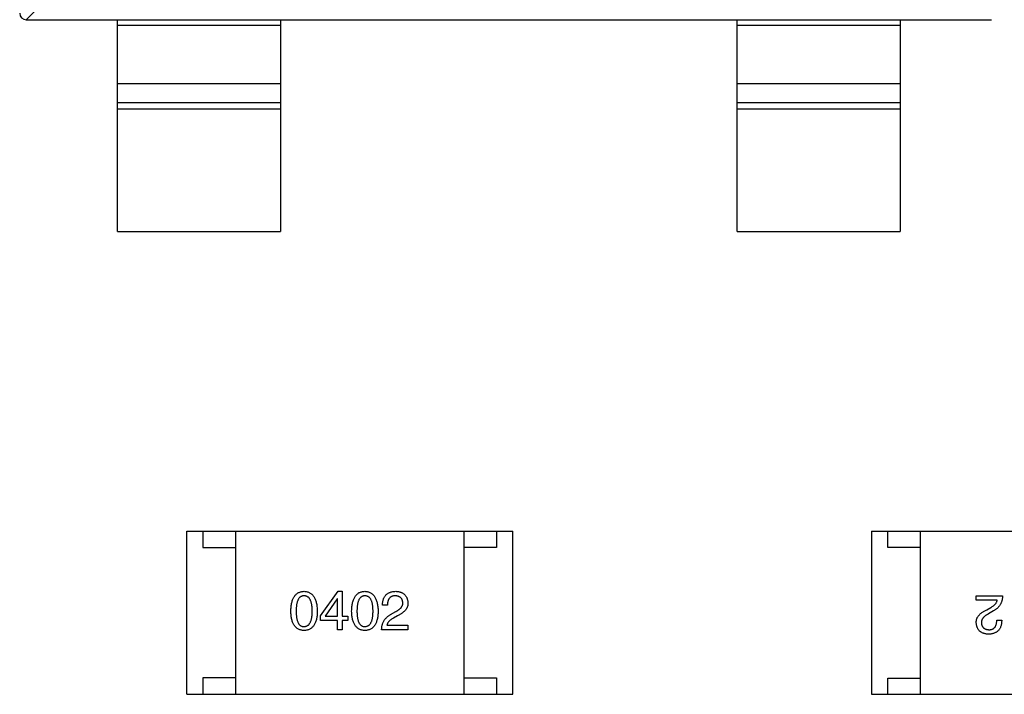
# Model space of a CAD drawing. Header units: millimetres. Extents: x 446.4 to 531.6, y 209.3 to 278.3.
# Tile 22 of 47: x 476.7 to 479.7, y 258.5 to 260.5. Entities that reach past the tile are written whole.
import ezdxf

# ---------------------------------------------------------------- set-up
doc = ezdxf.new("R2010")
doc.units = ezdxf.units.MM
doc.header["$LTSCALE"] = 30.734
doc.layers.get('0').update_dxf_attribs({"linetype": 'CONTINUOUS'})

msp = doc.modelspace()

# ---------------------------------------------------------------- linework, layer by layer
at = {"linetype": 'Continuous'}
for p, q in [((476.7835, 260.6403), (476.6921, 260.5489)), ((476.6924, 260.5489), (479.6524, 260.5489)), ((476.9724, 259.8989), (476.9724, 260.5489)), ((477.4724, 260.5489), (477.4724, 259.8989)), ((478.8724, 259.8989), (478.8724, 260.5489)), ((479.3724, 260.5489), (479.3724, 259.8989)), ((477.4724, 260.5311), (476.9724, 260.5311)), ((479.3724, 260.5311), (478.8724, 260.5311)), ((476.9724, 260.3529), (477.4724, 260.3529)), ((478.8724, 260.3529), (479.3724, 260.3529)), ((476.9724, 260.2949), (477.4724, 260.2949)), ((477.4724, 260.275), (476.9724, 260.275)), ((478.8724, 260.2949), (479.3724, 260.2949)), ((479.3724, 260.275), (478.8724, 260.275)), ((476.9724, 259.8989), (477.4724, 259.8989)), ((478.8724, 259.8989), (479.3724, 259.8989)), ((477.1844, 258.4801), (477.1844, 258.9801)), ((477.1844, 258.9801), (478.1844, 258.9801)), ((477.2344, 258.9801), (477.2344, 258.9301)), ((477.3344, 258.9801), (477.3344, 258.4801)), ((478.0344, 258.9801), (478.0344, 258.4801)), ((478.1344, 258.9801), (478.1344, 258.9301)), ((478.1844, 258.4801), (478.1844, 258.9801)), ((479.2842, 258.9799), (479.2842, 258.4799)), ((479.2842, 258.9799), (480.2842, 258.9799)), ((479.3342, 258.9299), (479.3342, 258.9799)), ((479.4342, 258.4799), (479.4342, 258.9799)), ((477.2344, 258.9301), (477.3344, 258.9301)), ((478.1344, 258.9301), (478.0344, 258.9301)), ((479.4342, 258.9299), (479.3342, 258.9299)), ((477.595, 258.721), (477.6488, 258.7958)), ((477.6488, 258.7958), (477.6613, 258.7958)), ((477.6613, 258.7958), (477.6613, 258.7191)), ((477.6462, 258.7728), (477.6088, 258.7191)), ((477.6468, 258.7728), (477.6462, 258.7728)), ((477.6468, 258.7191), (477.6468, 258.7728)), ((479.6057, 258.7685), (479.6057, 258.7823)), ((479.6057, 258.7823), (479.6864, 258.7823)), ((479.67, 258.7685), (479.6057, 258.7685)), ((477.7999, 258.7532), (477.7848, 258.7532)), ((477.8097, 258.7243), (477.8255, 258.7335)), ((479.6378, 258.739), (479.6503, 258.7462)), ((479.6588, 258.7357), (479.6431, 258.7265)), ((477.595, 258.7066), (477.595, 258.721)), ((477.6468, 258.7066), (477.595, 258.7066)), ((477.6088, 258.7191), (477.6468, 258.7191)), ((477.6468, 258.6778), (477.6468, 258.7066)), ((477.6613, 258.7191), (477.679, 258.7191)), ((477.6613, 258.7066), (477.6613, 258.6778)), ((477.679, 258.7066), (477.6613, 258.7066)), ((477.679, 258.7191), (477.679, 258.7066)), ((477.8307, 258.721), (477.8183, 258.7138)), ((479.6687, 258.7069), (479.6837, 258.7069)), ((477.6613, 258.6778), (477.6468, 258.6778)), ((477.8629, 258.6778), (477.7822, 258.6778)), ((477.7986, 258.6915), (477.8629, 258.6915)), ((477.8629, 258.6915), (477.8629, 258.6778)), ((477.2344, 258.5301), (477.2344, 258.4801)), ((477.3344, 258.5301), (477.2344, 258.5301)), ((478.0344, 258.5301), (478.1344, 258.5301)), ((478.1344, 258.5301), (478.1344, 258.4801)), ((479.3342, 258.4799), (479.3342, 258.5299)), ((479.3342, 258.5299), (479.4342, 258.5299)), ((477.1844, 258.4801), (478.1844, 258.4801)), ((479.2842, 258.4799), (480.2842, 258.4799))]:
    msp.add_line(p, q, dxfattribs=at)
msp.add_arc((476.6924, 260.5689), 0.02, 180, 270, dxfattribs=at)
for points, knots in [([(477.5037, 258.7348), (477.5038, 258.7373), (477.504, 258.742), (477.5046, 258.7488), (477.5055, 258.7552), (477.5067, 258.7611), (477.5082, 258.7666), (477.51, 258.7716), (477.512, 258.7761), (477.5145, 258.7802), (477.5171, 258.7838), (477.5201, 258.787), (477.5234, 258.7896), (477.5271, 258.7918), (477.531, 258.7935), (477.5352, 258.7948), (477.5397, 258.7956), (477.5428, 258.7957), (477.5444, 258.7958)], [0, 0, 0, 0, 0.088823, 0.172287, 0.250296, 0.323438, 0.392244, 0.456221, 0.516635, 0.573871, 0.628, 0.680335, 0.731489, 0.782557, 0.834044, 0.886738, 0.942089, 1, 1, 1, 1]), ([(477.5444, 258.7958), (477.546, 258.7957), (477.549, 258.7955), (477.5535, 258.7947), (477.5576, 258.7933), (477.5615, 258.7916), (477.565, 258.7894), (477.5683, 258.7867), (477.5713, 258.7835), (477.574, 258.7799), (477.5764, 258.7758), (477.5785, 258.7713), (477.5803, 258.7663), (477.5819, 258.7609), (477.5831, 258.755), (477.5841, 258.7487), (477.5847, 258.7419), (477.5849, 258.7372), (477.585, 258.7348)], [0, 0, 0, 0, 0.057415, 0.112361, 0.16496, 0.216437, 0.267441, 0.318839, 0.371478, 0.426325, 0.483626, 0.544235, 0.608673, 0.677374, 0.750405, 0.828394, 0.911525, 1, 1, 1, 1]), ([(477.6903, 258.7348), (477.6903, 258.7373), (477.6905, 258.742), (477.6911, 258.7488), (477.692, 258.7552), (477.6932, 258.7611), (477.6947, 258.7666), (477.6965, 258.7716), (477.6986, 258.7761), (477.701, 258.7802), (477.7037, 258.7838), (477.7067, 258.787), (477.71, 258.7896), (477.7136, 258.7918), (477.7175, 258.7935), (477.7217, 258.7948), (477.7262, 258.7956), (477.7293, 258.7957), (477.7309, 258.7958)], [0, 0, 0, 0, 0.088823, 0.172287, 0.250296, 0.323438, 0.392244, 0.456221, 0.516635, 0.573871, 0.628, 0.680335, 0.731489, 0.782557, 0.834044, 0.886738, 0.942089, 1, 1, 1, 1]), ([(477.7309, 258.7958), (477.7325, 258.7957), (477.7355, 258.7955), (477.74, 258.7947), (477.7441, 258.7933), (477.748, 258.7916), (477.7516, 258.7894), (477.7548, 258.7867), (477.7578, 258.7835), (477.7605, 258.7799), (477.7629, 258.7758), (477.765, 258.7713), (477.7669, 258.7663), (477.7684, 258.7609), (477.7696, 258.755), (477.7706, 258.7487), (477.7713, 258.7419), (477.7715, 258.7372), (477.7716, 258.7348)], [0, 0, 0, 0, 0.057415, 0.112361, 0.16496, 0.216437, 0.267441, 0.318839, 0.371478, 0.426325, 0.483626, 0.544235, 0.608673, 0.677374, 0.750405, 0.828394, 0.911525, 1, 1, 1, 1]), ([(477.7848, 258.7532), (477.7849, 258.7548), (477.785, 258.7581), (477.7855, 258.7628), (477.7864, 258.7672), (477.7875, 258.7713), (477.789, 258.7751), (477.7908, 258.7785), (477.7929, 258.7817), (477.7953, 258.7845), (477.798, 258.7871), (477.801, 258.7893), (477.8043, 258.7911), (477.808, 258.7927), (477.8119, 258.794), (477.8162, 258.7949), (477.8207, 258.7956), (477.8239, 258.7957), (477.8255, 258.7958)], [0, 0, 0, 0, 0.074935, 0.145873, 0.212498, 0.27598, 0.33603, 0.394042, 0.450372, 0.505546, 0.560812, 0.616481, 0.673265, 0.732328, 0.7938, 0.858943, 0.92718, 1, 1, 1, 1]), ([(477.8255, 258.7958), (477.8269, 258.7957), (477.8297, 258.7955), (477.8338, 258.7949), (477.8375, 258.794), (477.8411, 258.7929), (477.8443, 258.7916), (477.8473, 258.79), (477.8501, 258.7881), (477.8526, 258.786), (477.8548, 258.7837), (477.8568, 258.7811), (477.8584, 258.7782), (477.8598, 258.7751), (477.861, 258.7718), (477.8619, 258.7682), (477.8625, 258.7644), (477.8627, 258.7617), (477.8629, 258.7604)], [0, 0, 0, 0, 0.074847, 0.14558, 0.212628, 0.276599, 0.337792, 0.396608, 0.453638, 0.509854, 0.565589, 0.621545, 0.678777, 0.737222, 0.798388, 0.862259, 0.929312, 1, 1, 1, 1]), ([(477.5444, 258.782), (477.5434, 258.782), (477.5415, 258.7819), (477.5387, 258.7814), (477.5361, 258.7804), (477.5337, 258.7791), (477.5315, 258.7774), (477.5295, 258.7754), (477.5277, 258.773), (477.5261, 258.7702), (477.5247, 258.767), (477.5234, 258.7635), (477.5225, 258.7596), (477.5216, 258.7554), (477.5209, 258.7508), (477.5205, 258.7458), (477.5202, 258.7404), (477.5201, 258.7367), (477.5201, 258.7348)], [0, 0, 0, 0, 0.049764, 0.097007, 0.143217, 0.188577, 0.235116, 0.282997, 0.333719, 0.387776, 0.445989, 0.508679, 0.576563, 0.649481, 0.728235, 0.812722, 0.903548, 1, 1, 1, 1]), ([(477.5693, 258.7348), (477.5693, 258.7367), (477.5693, 258.7404), (477.569, 258.7458), (477.5685, 258.7508), (477.5678, 258.7554), (477.5669, 258.7596), (477.5659, 258.7635), (477.5646, 258.767), (477.5632, 258.7702), (477.5615, 258.773), (477.5597, 258.7754), (477.5576, 258.7774), (477.5553, 258.7791), (477.5529, 258.7804), (477.5502, 258.7814), (477.5474, 258.7819), (477.5454, 258.782), (477.5444, 258.782)], [0, 0, 0, 0, 0.095719, 0.185854, 0.269738, 0.347952, 0.420315, 0.487894, 0.550245, 0.608186, 0.662454, 0.713283, 0.761375, 0.808209, 0.854301, 0.901312, 0.949396, 1, 1, 1, 1]), ([(477.7309, 258.782), (477.7299, 258.782), (477.728, 258.7819), (477.7252, 258.7814), (477.7226, 258.7804), (477.7202, 258.7791), (477.7181, 258.7774), (477.716, 258.7754), (477.7142, 258.773), (477.7126, 258.7702), (477.7112, 258.767), (477.71, 258.7635), (477.709, 258.7596), (477.7081, 258.7554), (477.7074, 258.7508), (477.707, 258.7458), (477.7067, 258.7404), (477.7067, 258.7367), (477.7066, 258.7348)], [0, 0, 0, 0, 0.049764, 0.097007, 0.143217, 0.188577, 0.235116, 0.282997, 0.333719, 0.387776, 0.445989, 0.508679, 0.576563, 0.649481, 0.728235, 0.812722, 0.903548, 1, 1, 1, 1]), ([(477.7558, 258.7348), (477.7558, 258.7367), (477.7558, 258.7404), (477.7555, 258.7458), (477.755, 258.7508), (477.7543, 258.7554), (477.7535, 258.7596), (477.7524, 258.7635), (477.7511, 258.767), (477.7497, 258.7702), (477.748, 258.773), (477.7462, 258.7754), (477.7441, 258.7774), (477.7419, 258.7791), (477.7394, 258.7804), (477.7367, 258.7814), (477.7339, 258.7819), (477.7319, 258.782), (477.7309, 258.782)], [0, 0, 0, 0, 0.095719, 0.185854, 0.269738, 0.347952, 0.420315, 0.487894, 0.550245, 0.608186, 0.662454, 0.713283, 0.761375, 0.808209, 0.854301, 0.901312, 0.949396, 1, 1, 1, 1]), ([(477.8235, 258.782), (477.8226, 258.782), (477.8208, 258.782), (477.8182, 258.7816), (477.8157, 258.7811), (477.8134, 258.7803), (477.8113, 258.7793), (477.8094, 258.778), (477.8077, 258.7765), (477.8061, 258.7748), (477.8047, 258.7729), (477.8035, 258.7707), (477.8025, 258.7683), (477.8016, 258.7658), (477.8009, 258.7629), (477.8004, 258.7599), (477.8, 258.7566), (477.8, 258.7543), (477.7999, 258.7532)], [0, 0, 0, 0, 0.065945, 0.127767, 0.186553, 0.242898, 0.297728, 0.351599, 0.404854, 0.459191, 0.515338, 0.573322, 0.634405, 0.698538, 0.767039, 0.84022, 0.917406, 1, 1, 1, 1]), ([(477.8471, 258.761), (477.8471, 258.7619), (477.8469, 258.7635), (477.8465, 258.7658), (477.8459, 258.7679), (477.8452, 258.77), (477.8443, 258.7718), (477.8432, 258.7735), (477.842, 258.7751), (477.8406, 258.7765), (477.839, 258.7777), (477.8373, 258.7788), (477.8354, 258.7797), (477.8333, 258.7805), (477.8311, 258.7811), (477.8287, 258.7816), (477.8262, 258.7819), (477.8244, 258.782), (477.8235, 258.782)], [0, 0, 0, 0, 0.069456, 0.136175, 0.198596, 0.258993, 0.316838, 0.37342, 0.428889, 0.48454, 0.540119, 0.597644, 0.65702, 0.718534, 0.783117, 0.851564, 0.923888, 1, 1, 1, 1]), ([(477.8255, 258.7335), (477.8264, 258.734), (477.8282, 258.7349), (477.8308, 258.7365), (477.8332, 258.738), (477.8354, 258.7396), (477.8374, 258.7412), (477.8393, 258.7429), (477.8409, 258.7445), (477.8424, 258.7463), (477.8436, 258.748), (477.8447, 258.7498), (477.8456, 258.7516), (477.8463, 258.7534), (477.8468, 258.7553), (477.8471, 258.7572), (477.8472, 258.7591), (477.8472, 258.7604), (477.8471, 258.761)], [0, 0, 0, 0, 0.084365, 0.165386, 0.24176, 0.314729, 0.38433, 0.449952, 0.513164, 0.5734, 0.630824, 0.68644, 0.740136, 0.792605, 0.844515, 0.896112, 0.947763, 1, 1, 1, 1]), ([(477.8629, 258.7604), (477.8629, 258.7594), (477.8629, 258.7574), (477.8627, 258.7545), (477.8622, 258.7516), (477.8614, 258.7488), (477.8603, 258.7461), (477.859, 258.7434), (477.8574, 258.7409), (477.8555, 258.7384), (477.8533, 258.7359), (477.8509, 258.7336), (477.8482, 258.7313), (477.8452, 258.7291), (477.842, 258.727), (477.8385, 258.7249), (477.8347, 258.7229), (477.8321, 258.7217), (477.8307, 258.721)], [0, 0, 0, 0, 0.055083, 0.109453, 0.162685, 0.21614, 0.26961, 0.324284, 0.380202, 0.437433, 0.497084, 0.559152, 0.624288, 0.692446, 0.763862, 0.838743, 0.917269, 1, 1, 1, 1]), ([(479.6503, 258.7462), (479.6517, 258.747), (479.6544, 258.7486), (479.6581, 258.7512), (479.6613, 258.7538), (479.6641, 258.7566), (479.6663, 258.7594), (479.668, 258.7624), (479.6693, 258.7654), (479.6698, 258.7675), (479.67, 258.7685)], [0, 0, 0, 0, 0.158292, 0.304606, 0.440272, 0.565336, 0.681745, 0.791834, 0.896966, 1, 1, 1, 1]), ([(479.6864, 258.7823), (479.6863, 258.781), (479.6862, 258.7784), (479.6858, 258.7746), (479.6852, 258.7709), (479.6844, 258.7673), (479.6834, 258.7639), (479.6822, 258.7607), (479.6808, 258.7575), (479.6792, 258.7546), (479.6774, 258.7517), (479.6753, 258.749), (479.6731, 258.7464), (479.6706, 258.744), (479.668, 258.7417), (479.6651, 258.7396), (479.6621, 258.7375), (479.6599, 258.7363), (479.6588, 258.7357)], [0, 0, 0, 0, 0.069512, 0.136307, 0.201431, 0.265186, 0.327322, 0.388242, 0.448098, 0.507757, 0.566952, 0.626243, 0.686026, 0.745963, 0.807549, 0.869906, 0.934172, 1, 1, 1, 1]), ([(477.5444, 258.6758), (477.5428, 258.6759), (477.5397, 258.676), (477.5352, 258.6768), (477.531, 258.678), (477.5271, 258.6796), (477.5235, 258.6818), (477.5201, 258.6843), (477.5171, 258.6874), (477.5145, 258.6909), (477.512, 258.6948), (477.51, 258.6992), (477.5082, 258.7041), (477.5067, 258.7093), (477.5055, 258.7151), (477.5046, 258.7212), (477.504, 258.7279), (477.5038, 258.7325), (477.5037, 258.7348)], [0, 0, 0, 0, 0.059135, 0.115606, 0.169241, 0.221578, 0.273261, 0.324749, 0.377329, 0.431642, 0.488541, 0.548597, 0.612232, 0.680174, 0.752504, 0.829777, 0.912307, 1, 1, 1, 1]), ([(477.5201, 258.7348), (477.5201, 258.7329), (477.5202, 258.7292), (477.5205, 258.7239), (477.5209, 258.7189), (477.5216, 258.7143), (477.5225, 258.71), (477.5234, 258.7061), (477.5247, 258.7026), (477.5261, 258.6995), (477.5277, 258.6967), (477.5295, 258.6942), (477.5315, 258.6922), (477.5337, 258.6905), (477.5361, 258.6892), (477.5387, 258.6883), (477.5415, 258.6877), (477.5434, 258.6876), (477.5444, 258.6876)], [0, 0, 0, 0, 0.096457, 0.187288, 0.27178, 0.350132, 0.423455, 0.491343, 0.554037, 0.612253, 0.666313, 0.717038, 0.764921, 0.811214, 0.856775, 0.902988, 0.950234, 1, 1, 1, 1]), ([(477.5444, 258.6876), (477.5454, 258.6877), (477.5474, 258.6878), (477.5502, 258.6884), (477.5529, 258.6894), (477.5553, 258.6908), (477.5576, 258.6924), (477.5596, 258.6945), (477.5615, 258.697), (477.5632, 258.6998), (477.5646, 258.7029), (477.5659, 258.7064), (477.567, 258.7103), (477.5678, 258.7145), (477.5685, 258.7191), (477.569, 258.724), (477.5693, 258.7293), (477.5693, 258.7329), (477.5693, 258.7348)], [0, 0, 0, 0, 0.050879, 0.099377, 0.146973, 0.193618, 0.240619, 0.289461, 0.34047, 0.395283, 0.453059, 0.515633, 0.582666, 0.655287, 0.732971, 0.815933, 0.905166, 1, 1, 1, 1]), ([(477.585, 258.7348), (477.585, 258.7325), (477.5848, 258.7279), (477.5842, 258.7212), (477.5833, 258.7151), (477.5821, 258.7093), (477.5806, 258.7041), (477.5788, 258.6992), (477.5767, 258.6948), (477.5743, 258.6909), (477.5716, 258.6874), (477.5686, 258.6843), (477.5653, 258.6818), (477.5617, 258.6796), (477.5578, 258.678), (477.5536, 258.6768), (477.5491, 258.676), (477.546, 258.6759), (477.5444, 258.6758)], [0, 0, 0, 0, 0.08769, 0.170218, 0.24749, 0.319818, 0.387758, 0.451391, 0.511445, 0.568185, 0.622681, 0.67526, 0.726746, 0.778428, 0.830764, 0.884397, 0.940866, 1, 1, 1, 1]), ([(477.7309, 258.6758), (477.7293, 258.6759), (477.7262, 258.676), (477.7217, 258.6768), (477.7175, 258.678), (477.7136, 258.6796), (477.71, 258.6818), (477.7067, 258.6843), (477.7037, 258.6874), (477.701, 258.6909), (477.6986, 258.6948), (477.6965, 258.6992), (477.6947, 258.7041), (477.6932, 258.7093), (477.692, 258.7151), (477.6911, 258.7212), (477.6905, 258.7279), (477.6903, 258.7325), (477.6903, 258.7348)], [0, 0, 0, 0, 0.059135, 0.115606, 0.169241, 0.221578, 0.273261, 0.324749, 0.377329, 0.431642, 0.488541, 0.548597, 0.612232, 0.680174, 0.752504, 0.829777, 0.912307, 1, 1, 1, 1]), ([(477.7066, 258.7348), (477.7067, 258.7329), (477.7067, 258.7292), (477.707, 258.7239), (477.7074, 258.7189), (477.7081, 258.7143), (477.709, 258.71), (477.71, 258.7061), (477.7112, 258.7026), (477.7126, 258.6995), (477.7142, 258.6967), (477.716, 258.6942), (477.718, 258.6922), (477.7203, 258.6905), (477.7226, 258.6892), (477.7252, 258.6883), (477.728, 258.6877), (477.7299, 258.6876), (477.7309, 258.6876)], [0, 0, 0, 0, 0.096457, 0.187288, 0.27178, 0.350132, 0.423455, 0.491343, 0.554037, 0.612253, 0.666313, 0.717038, 0.764921, 0.811214, 0.856775, 0.902988, 0.950234, 1, 1, 1, 1]), ([(477.7309, 258.6876), (477.7319, 258.6877), (477.7339, 258.6878), (477.7367, 258.6884), (477.7394, 258.6894), (477.7419, 258.6908), (477.7441, 258.6924), (477.7462, 258.6945), (477.748, 258.697), (477.7497, 258.6998), (477.7512, 258.7029), (477.7524, 258.7064), (477.7535, 258.7103), (477.7543, 258.7145), (477.755, 258.7191), (477.7555, 258.724), (477.7558, 258.7293), (477.7558, 258.7329), (477.7558, 258.7348)], [0, 0, 0, 0, 0.050879, 0.099377, 0.146973, 0.193618, 0.240619, 0.289461, 0.34047, 0.395283, 0.453059, 0.515633, 0.582666, 0.655287, 0.732971, 0.815933, 0.905166, 1, 1, 1, 1]), ([(477.7716, 258.7348), (477.7715, 258.7325), (477.7713, 258.7279), (477.7707, 258.7212), (477.7698, 258.7151), (477.7686, 258.7093), (477.7671, 258.7041), (477.7653, 258.6992), (477.7633, 258.6948), (477.7609, 258.6909), (477.7582, 258.6874), (477.7552, 258.6843), (477.7518, 258.6818), (477.7482, 258.6796), (477.7443, 258.678), (477.7401, 258.6768), (477.7356, 258.676), (477.7325, 258.6759), (477.7309, 258.6758)], [0, 0, 0, 0, 0.08769, 0.170218, 0.24749, 0.319818, 0.387758, 0.451391, 0.511445, 0.568185, 0.622681, 0.67526, 0.726746, 0.778428, 0.830764, 0.884397, 0.940866, 1, 1, 1, 1]), ([(479.6057, 258.6997), (479.6057, 258.7006), (479.6056, 258.7026), (479.6059, 258.7056), (479.6064, 258.7084), (479.6072, 258.7112), (479.6082, 258.7139), (479.6096, 258.7166), (479.6112, 258.7192), (479.6131, 258.7217), (479.6152, 258.7241), (479.6176, 258.7265), (479.6203, 258.7287), (479.6233, 258.7309), (479.6265, 258.7331), (479.6301, 258.7351), (479.6338, 258.7371), (479.6365, 258.7384), (479.6378, 258.739)], [0, 0, 0, 0, 0.055083, 0.109453, 0.162685, 0.21614, 0.26961, 0.324284, 0.380202, 0.437433, 0.497084, 0.559152, 0.624288, 0.692446, 0.763862, 0.838743, 0.917269, 1, 1, 1, 1]), ([(479.6431, 258.7265), (479.6422, 258.7261), (479.6403, 258.7251), (479.6377, 258.7236), (479.6354, 258.722), (479.6331, 258.7204), (479.6311, 258.7188), (479.6293, 258.7172), (479.6276, 258.7155), (479.6262, 258.7138), (479.6249, 258.7121), (479.6238, 258.7103), (479.623, 258.7085), (479.6222, 258.7066), (479.6218, 258.7048), (479.6215, 258.7029), (479.6213, 258.7009), (479.6214, 258.6996), (479.6214, 258.699)], [0, 0, 0, 0, 0.084365, 0.165386, 0.24176, 0.314729, 0.38433, 0.449952, 0.513164, 0.5734, 0.630824, 0.68644, 0.740136, 0.792605, 0.844515, 0.896112, 0.947763, 1, 1, 1, 1]), ([(477.7822, 258.6778), (477.7823, 258.6791), (477.7824, 258.6817), (477.7828, 258.6855), (477.7833, 258.6892), (477.7841, 258.6927), (477.7851, 258.6961), (477.7863, 258.6994), (477.7877, 258.7025), (477.7894, 258.7055), (477.7912, 258.7083), (477.7933, 258.711), (477.7955, 258.7136), (477.7979, 258.716), (477.8006, 258.7183), (477.8034, 258.7205), (477.8065, 258.7225), (477.8087, 258.7237), (477.8097, 258.7243)], [0, 0, 0, 0, 0.069512, 0.136307, 0.201431, 0.265186, 0.327322, 0.388242, 0.448098, 0.507757, 0.566952, 0.626243, 0.686026, 0.745963, 0.807549, 0.869906, 0.934172, 1, 1, 1, 1]), ([(477.8183, 258.7138), (477.8169, 258.713), (477.8142, 258.7114), (477.8105, 258.7089), (477.8072, 258.7062), (477.8045, 258.7034), (477.8023, 258.7006), (477.8005, 258.6977), (477.7992, 258.6947), (477.7988, 258.6926), (477.7986, 258.6915)], [0, 0, 0, 0, 0.158292, 0.304606, 0.440272, 0.565336, 0.681745, 0.791834, 0.896966, 1, 1, 1, 1]), ([(479.6431, 258.6642), (479.6416, 258.6643), (479.6389, 258.6645), (479.6348, 258.6651), (479.631, 258.666), (479.6275, 258.6671), (479.6242, 258.6685), (479.6212, 258.6701), (479.6185, 258.6719), (479.616, 258.674), (479.6138, 258.6764), (479.6118, 258.679), (479.6101, 258.6818), (479.6087, 258.6849), (479.6076, 258.6882), (479.6067, 258.6918), (479.606, 258.6957), (479.6058, 258.6983), (479.6057, 258.6997)], [0, 0, 0, 0, 0.074847, 0.14558, 0.212628, 0.276599, 0.337792, 0.396608, 0.453638, 0.509854, 0.565589, 0.621545, 0.678777, 0.737222, 0.798388, 0.862259, 0.929312, 1, 1, 1, 1]), ([(479.6214, 258.699), (479.6215, 258.6982), (479.6216, 258.6966), (479.622, 258.6943), (479.6226, 258.6921), (479.6234, 258.6901), (479.6243, 258.6882), (479.6253, 258.6865), (479.6266, 258.685), (479.628, 258.6835), (479.6296, 258.6823), (479.6313, 258.6812), (479.6332, 258.6803), (479.6352, 258.6795), (479.6375, 258.6789), (479.6398, 258.6784), (479.6424, 258.6782), (479.6441, 258.6781), (479.645, 258.678)], [0, 0, 0, 0, 0.069456, 0.136175, 0.198596, 0.258993, 0.316838, 0.37342, 0.428889, 0.48454, 0.540119, 0.597644, 0.65702, 0.718534, 0.783117, 0.851564, 0.923888, 1, 1, 1, 1]), ([(479.6837, 258.7069), (479.6837, 258.7052), (479.6836, 258.7019), (479.683, 258.6972), (479.6822, 258.6928), (479.681, 258.6888), (479.6796, 258.685), (479.6778, 258.6815), (479.6757, 258.6784), (479.6733, 258.6755), (479.6706, 258.673), (479.6675, 258.6708), (479.6642, 258.6689), (479.6606, 258.6673), (479.6566, 258.666), (479.6524, 258.6651), (479.6478, 258.6645), (479.6447, 258.6643), (479.6431, 258.6642)], [0, 0, 0, 0, 0.074935, 0.145873, 0.212498, 0.27598, 0.33603, 0.394042, 0.450372, 0.505546, 0.560812, 0.616481, 0.673265, 0.732328, 0.7938, 0.858943, 0.92718, 1, 1, 1, 1]), ([(479.645, 258.678), (479.646, 258.678), (479.6478, 258.6781), (479.6504, 258.6784), (479.6528, 258.679), (479.6551, 258.6798), (479.6572, 258.6808), (479.6592, 258.682), (479.6609, 258.6835), (479.6625, 258.6852), (479.6639, 258.6871), (479.6651, 258.6893), (479.6661, 258.6917), (479.667, 258.6943), (479.6677, 258.6971), (479.6682, 258.7002), (479.6685, 258.7034), (479.6686, 258.7057), (479.6687, 258.7069)], [0, 0, 0, 0, 0.065945, 0.127767, 0.186553, 0.242898, 0.297728, 0.351599, 0.404854, 0.459191, 0.515338, 0.573322, 0.634405, 0.698538, 0.767039, 0.84022, 0.917406, 1, 1, 1, 1])]:
    msp.add_open_spline(points, degree=3, knots=knots, dxfattribs=at)

doc.saveas('drawing.dxf')
